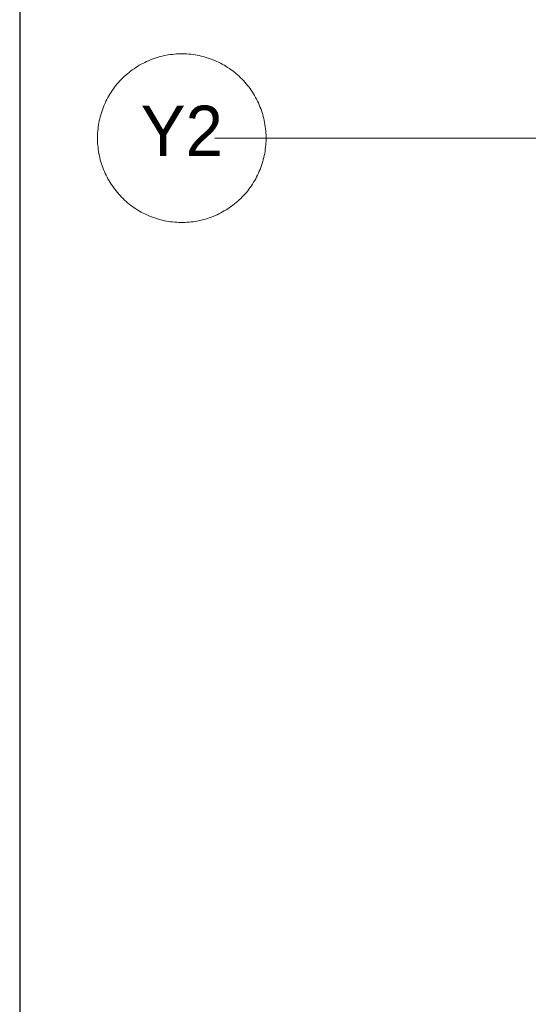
# Model space of a CAD drawing. Header units: millimetres. Extents: x -38341 to 3709, y -10682 to 48718.
# Tile 65 of 118: x -17316 to -15799, y 41485 to 44419. Entities that reach past the tile are written whole.
import ezdxf

# ---------------------------------------------------------------- set-up
doc = ezdxf.new("R2010")
doc.units = ezdxf.units.MM
doc.header["$LTSCALE"] = 50
doc.linetypes.add('ISO-08 一点鎖線', pattern=[9.144, 6.096, -0.762, 1.524, -0.762])
for name, color, linetype, lineweight in [('00ライン-グリッド-番号', 7, 'Continuous', 5), ('00ライン-グリッド-番号_ハッチング', 7, 'Continuous', 5), ('一般', 7, 'Continuous', 5), ('解答例線', 7, 'Continuous', 5)]:
    doc.layers.add(name, color=color, linetype=linetype, lineweight=lineweight)
doc.layers.add('00ライン-グリッド-線', color=13, linetype='ISO-08 一点鎖線', lineweight=5, true_color=0xff5454)
doc.styles.add('PT Sans Narrow', font='PTSans.ttc')
doc.styles.get("Standard").update_dxf_attribs({"font": 'txt', "bigfont": 'BIGFONT.SHX'})

# ---------------------------------------------------------------- blocks, each defined once
blk = doc.blocks.new('_図面枠 (3D)')
at = {"layer": '解答例線', "color": 7, "linetype": 'Continuous', "lineweight": 25, "transparency": 33554687}
blk.add_line((-50, 57895), (-50, 22079.8), dxfattribs=at)
blk = doc.blocks.new('グループ-566')
at = {"layer": '00ライン-グリッド-番号', "flags": 128}
blk.add_lwpolyline([(7.501, 497.108), (7.407, 497.189), (7.316, 497.271), (7.226, 497.356), (7.139, 497.443), (7.054, 497.533), (6.971, 497.624), (6.89, 497.717), (6.812, 497.812), (6.736, 497.91), (6.662, 498.009), (6.591, 498.109), (6.522, 498.212), (6.456, 498.316), (6.392, 498.422), (6.331, 498.529), (6.273, 498.638), (6.218, 498.748), (6.165, 498.859), (6.114, 498.972), (6.067, 499.086), (6.023, 499.201), (5.981, 499.317), (5.942, 499.434), (5.906, 499.552), (5.873, 499.671), (5.843, 499.79), (5.816, 499.911), (5.791, 500.032), (5.77, 500.153), (5.752, 500.275), (5.737, 500.398), (5.724, 500.52), (5.715, 500.643), (5.709, 500.766), (5.706, 500.89), (5.705, 501.013), (5.708, 501.136), (5.714, 501.26), (5.723, 501.383), (5.735, 501.506), (5.75, 501.628), (5.768, 501.75), (5.789, 501.872), (5.813, 501.993), (5.839, 502.113), (5.869, 502.233), (5.902, 502.352), (5.938, 502.47), (5.976, 502.587), (6.018, 502.703), (6.062, 502.818), (6.109, 502.932), (6.159, 503.045), (6.211, 503.157), (6.267, 503.267), (6.325, 503.376), (6.385, 503.483), (6.448, 503.589), (6.514, 503.694), (6.583, 503.796), (6.654, 503.897), (6.727, 503.996), (6.803, 504.094), (6.881, 504.189), (6.961, 504.283), (7.044, 504.374), (7.129, 504.464), (7.216, 504.551), (7.305, 504.636), (7.396, 504.719), (7.49, 504.8), (7.585, 504.878), (7.682, 504.954), (7.781, 505.028), (7.882, 505.099), (7.984, 505.168), (8.088, 505.234), (8.194, 505.298), (8.301, 505.358), (8.41, 505.417), (8.52, 505.472), (8.632, 505.525), (8.744, 505.575), (8.858, 505.623), (8.973, 505.667), (9.089, 505.709), (9.206, 505.748), (9.324, 505.784), (9.443, 505.817), (9.563, 505.847), (9.683, 505.874), (9.804, 505.899), (9.926, 505.92), (10.048, 505.938), (10.17, 505.953), (10.293, 505.966), (10.416, 505.975), (10.539, 505.981), (10.662, 505.984), (10.786, 505.985), (10.909, 505.982), (11.032, 505.976), (11.155, 505.967), (11.278, 505.955), (11.401, 505.94), (11.523, 505.922), (11.644, 505.901), (11.765, 505.877), (11.886, 505.85), (12.005, 505.821), (12.124, 505.788), (12.242, 505.752), (12.359, 505.714), (12.476, 505.672), (12.591, 505.628), (12.705, 505.581), (12.818, 505.531), (12.929, 505.479), (13.04, 505.423), (13.148, 505.365), (13.256, 505.305), (13.362, 505.241), (13.466, 505.176), (13.569, 505.107), (13.67, 505.036), (13.769, 504.963), (13.866, 504.887), (13.962, 504.809), (14.055, 504.729), (14.147, 504.646), (14.236, 504.561), (14.324, 504.474), (14.409, 504.385), (14.492, 504.293), (14.572, 504.2), (14.651, 504.105), (14.727, 504.008), (14.8, 503.909), (14.872, 503.808), (14.94, 503.706), (15.006, 503.601), (15.07, 503.496), (15.131, 503.389), (15.189, 503.28), (15.245, 503.17), (15.298, 503.058), (15.348, 502.946), (15.395, 502.832), (15.44, 502.717), (15.482, 502.601), (15.521, 502.483), (15.556, 502.365), (15.59, 502.247), (15.62, 502.127), (15.647, 502.007), (15.671, 501.886), (15.692, 501.764), (15.711, 501.642), (15.726, 501.52), (15.738, 501.397), (15.747, 501.274), (15.754, 501.151), (15.757, 501.028), (15.757, 500.904), (15.754, 500.781), (15.748, 500.658), (15.739, 500.535), (15.728, 500.412), (15.713, 500.289), (15.695, 500.167), (15.674, 500.046), (15.65, 499.925), (15.623, 499.804), (15.593, 499.685), (15.561, 499.566), (15.525, 499.448), (15.486, 499.33), (15.445, 499.214), (15.401, 499.099), (15.354, 498.985), (15.304, 498.872), (15.251, 498.761), (15.196, 498.65), (15.138, 498.541), (15.077, 498.434), (15.014, 498.328), (14.948, 498.224), (14.88, 498.121), (14.809, 498.02), (14.736, 497.921), (14.66, 497.824), (14.582, 497.728), (14.501, 497.635), (14.419, 497.543), (14.334, 497.454), (14.247, 497.366), (14.157, 497.281), (14.066, 497.198), (13.973, 497.117), (13.877, 497.039), (13.78, 496.963), (13.681, 496.889), (13.581, 496.818), (13.478, 496.75), (13.374, 496.683), (13.268, 496.62), (13.161, 496.559), (13.052, 496.501), (12.942, 496.445), (12.831, 496.392), (12.718, 496.342), (12.604, 496.295), (12.489, 496.25), (12.373, 496.208), (12.256, 496.169), (12.138, 496.133), (12.019, 496.1), (11.9, 496.07), (11.779, 496.043), (11.658, 496.019), (11.537, 495.998), (11.415, 495.979), (11.292, 495.964), (11.17, 495.952), (11.047, 495.942), (10.923, 495.936), (10.8, 495.933), (10.677, 495.933), (10.553, 495.936), (10.43, 495.942), (10.307, 495.95), (10.184, 495.962), (10.062, 495.977), (9.94, 495.995), (9.818, 496.016), (9.697, 496.04), (9.577, 496.067), (9.457, 496.097), (9.338, 496.129), (9.22, 496.165), (9.103, 496.204), (8.987, 496.245), (8.872, 496.289), (8.758, 496.336), (8.645, 496.386), (8.533, 496.439), (8.423, 496.494), (8.314, 496.552), (8.207, 496.613), (8.101, 496.676), (7.996, 496.742), (7.894, 496.81), (7.793, 496.881), (7.694, 496.954), (7.596, 497.03)], close=True, dxfattribs=at)
at = {"color": 255, "lineweight": 5, "transparency": 33554687}
blk.add_wipeout([(8.773, 498.285), (12.689, 498.285), (12.689, 503.662), (8.773, 503.662)], dxfattribs=at).dxf.layer = '00ライン-グリッド-番号_ハッチング'
at = {"layer": '00ライン-グリッド-番号', "color": 7, "transparency": 33554687, "insert": (10.731, 502.893), "char_height": 2.9986, "attachment_point": 2, "line_spacing_factor": 1.080085, "style": 'PT Sans Narrow'}
blk.add_mtext('Y2', dxfattribs=at)
blk = doc.blocks.new('グループ-567')
at = {"layer": '00ライン-グリッド-線', "transparency": 33554687}
blk.add_line((10.731, 500.959), (340.213, 500.959), dxfattribs=at)
at = {"layer": '00ライン-グリッド-線', "color": 7, "transparency": 33554687}
blk.add_blockref('グループ-566', (0, 0), dxfattribs=at)
at = {"layer": '00ライン-グリッド-線', "color": 0, "flags": 1}
for tag in ['instanceID', 'IFC_UUID']:
    blk.add_attdef(tag, (5.705, 495.933), '', height=0.18, dxfattribs=at)
blk = doc.blocks.new('グループ-588')
at = {"layer": '00ライン-グリッド-線'}
blk.add_blockref('グループ-567', (0, 0), dxfattribs=at)

msp = doc.modelspace()

# ---------------------------------------------------------------- block references
at = {"layer": '解答例線', "color": 7, "transparency": 33554687, "xscale": 0.5, "yscale": 0.5, "zscale": 0.5}
msp.add_blockref('_図面枠 (3D)', (-17290.959, 19028.052), dxfattribs=at)

# ---------------------------------------------------------------- next in the draw order: block references
at = {"layer": '一般', "color": 7, "transparency": 33554687, "xscale": 50, "yscale": 50, "zscale": 50}
msp.add_blockref('グループ-588', (-17369.202, 19018.052), dxfattribs=at)

doc.saveas('drawing.dxf')
